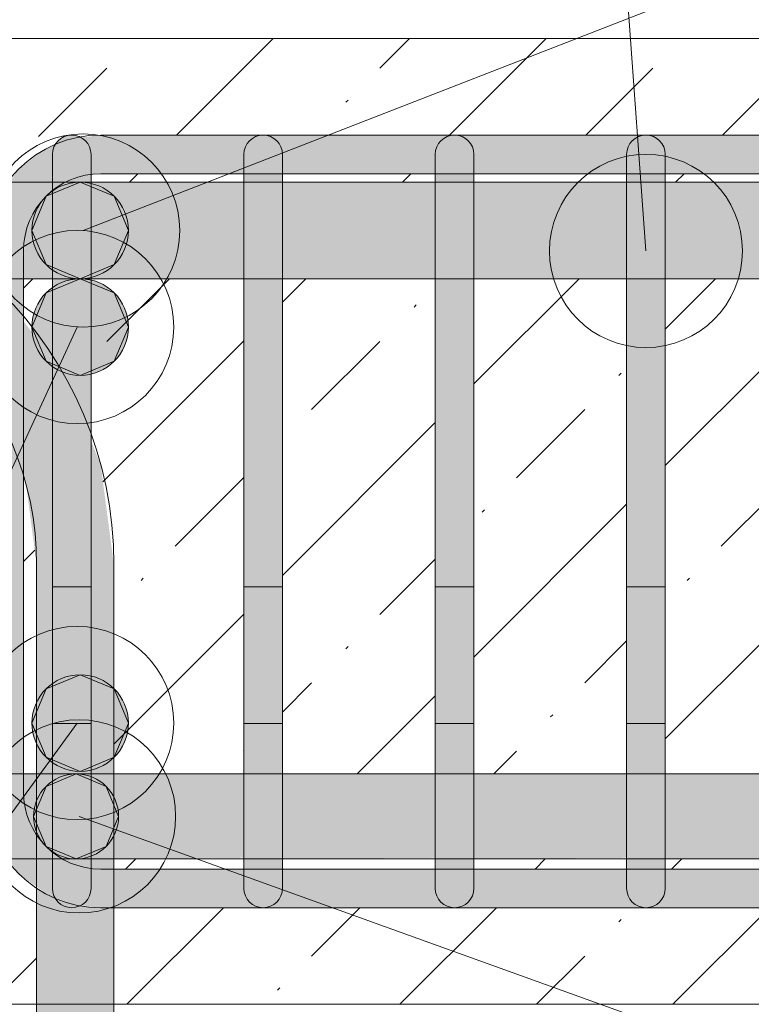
# Model space of a CAD drawing. Header units: millimetres. Extents: x -25607 to 9385, y 1894 to 10168.
# Tile 77 of 181: x -5868 to -5678, y 8670 to 8925. Entities that reach past the tile are written whole.
import ezdxf

# ---------------------------------------------------------------- set-up
doc = ezdxf.new("R2010")
doc.units = ezdxf.units.MM
for name, color, linetype, lineweight in [('S-BEAM', 12, 'Continuous', 9), ('S-COLS', 52, 'Continuous', 9), ('S-RBAR', 171, 'Continuous', 5), ('S-RBAR-IDEN', 171, 'Continuous', 5)]:
    doc.layers.add(name, color=color, linetype=linetype, lineweight=lineweight)

msp = doc.modelspace()

# ---------------------------------------------------------------- hatches: boundary and pattern name
at = {"layer": 'S-BEAM', "lineweight": 5}
h = msp.add_hatch(dxfattribs=at)
h.set_pattern_fill('FP_1', color=256, style=0, pattern_type=2)
h.set_pattern_definition([(45, (-15090.743, 5500.453), (-35.35534, 35.35534), []), (45, (-15055.39, 5500.453), (-17.67767, 53.033), [25, -12.5, 0.8382, -11.662])])
h.paths.add_polyline_path([(-5900, 8670), (-5863.45, 8670), (-5863.45, 8700.24), (-5868.08, 8703.79), (-5871.03, 8707.64), (-5898.93, 8707.64), (-5899.1, 8700), (-5900, 8700), (-5900, 8698.82), (-5899.1, 8698.71), (-5900, 8696.53), (-5900, 8680.26)])
h.paths.add_polyline_path([(-5843.45, 8670), (-5482.79, 8670), (-5482.79, 8695), (-5843.45, 8695), (-5843.45, 8680.26)])
h.paths.add_polyline_path([(-5451.56, 8670), (-5400, 8670), (-5400, 8920), (-5900, 8920), (-5900, 8893.03), (-5899.6, 8892.5), (-5899.1, 8891.29), (-5900, 8891.18), (-5900, 8890), (-5898.93, 8890), (-5898.93, 8882.8), (-5870.69, 8882.8), (-5868.08, 8886.21), (-5861.01, 8891.34), (-5858.69, 8892.5), (-5857.32, 8893.98), (-5856.69, 8894.4), (-5854.63, 8894.96), (-5854.36, 8895), (-5853.06, 8894.83), (-5851.44, 8894.4), (-5846.86, 8895), (-5455.57, 8894.83), (-5449.1, 8893.98), (-5441.86, 8890.98), (-5435.65, 8886.21), (-5433.03, 8882.8), (-5425, 8882.8), (-5425, 8857.8), (-5426.86, 8857.8), (-5426.86, 8729.64), (-5425, 8729.64), (-5425, 8707.64), (-5432.7, 8707.64), (-5435.65, 8703.79), (-5442.72, 8698.66), (-5449.1, 8696.02), (-5451.56, 8695.7), (-5451.56, 8680.26)])
h.paths.add_polyline_path([(-5502.36, 8705), (-5482.79, 8705), (-5482.79, 8707.64), (-5502.36, 8707.64), (-5502.36, 8707.32)])
h.paths.add_polyline_path([(-5677.04, 8705), (-5661.07, 8705), (-5661.07, 8707.64), (-5700.65, 8707.64), (-5700.65, 8705)])
h.paths.add_polyline_path([(-5638.46, 8705), (-5611.5, 8705), (-5611.5, 8707.64), (-5651.07, 8707.64), (-5651.07, 8705)])
h.paths.add_polyline_path([(-5750.22, 8705), (-5710.65, 8705), (-5710.65, 8707.64), (-5750.22, 8707.64), (-5750.22, 8707.32)])
h.paths.add_polyline_path([(-5601.5, 8705), (-5561.93, 8705), (-5561.93, 8707.64), (-5601.5, 8707.64), (-5601.5, 8707.32)])
h.paths.add_polyline_path([(-5831.36, 8705), (-5809.79, 8705), (-5809.79, 8707.64), (-5843.45, 8707.64), (-5843.45, 8705)])
h.paths.add_polyline_path([(-5760.22, 8705), (-5760.22, 8707.64), (-5799.79, 8707.64), (-5799.79, 8705), (-5792.78, 8705)])
h.paths.add_polyline_path([(-5513.43, 8705), (-5512.36, 8705), (-5512.36, 8707.64), (-5551.93, 8707.64), (-5551.93, 8705), (-5522.72, 8705)])
h.paths.add_polyline_path([(-5451.56, 8705.73), (-5446.97, 8707.64), (-5451.56, 8707.64)])
h.paths.add_polyline_path([(-5638.46, 8729.64), (-5611.5, 8729.88), (-5611.5, 8857.8), (-5651.07, 8857.8), (-5651.07, 8729.64)])
h.paths.add_polyline_path([(-5522.72, 8729.64), (-5512.36, 8729.88), (-5512.36, 8738.07), (-5513.43, 8739.14), (-5512.36, 8740.21), (-5512.36, 8857.8), (-5551.93, 8857.8), (-5551.93, 8729.64)])
h.paths.add_polyline_path([(-5489.78, 8729.64), (-5482.79, 8729.64), (-5482.79, 8857.8), (-5502.36, 8857.8), (-5502.36, 8742.22), (-5501.59, 8741.44)])
h.paths.add_polyline_path([(-5661.07, 8729.64), (-5661.07, 8857.8), (-5700.65, 8857.8), (-5700.65, 8729.64), (-5677.04, 8729.64)])
h.paths.add_polyline_path([(-5799.79, 8729.64), (-5760.22, 8729.88), (-5760.22, 8857.8), (-5799.79, 8857.8), (-5799.79, 8729.88)])
h.paths.add_polyline_path([(-5451.56, 8729.64), (-5437.47, 8729.64), (-5437.54, 8730.18), (-5439.54, 8735), (-5443.58, 8740), (-5451.56, 8747.98), (-5451.56, 8741.44)])
h.paths.add_polyline_path([(-5866.86, 8729.64), (-5863.45, 8729.64), (-5863.45, 8783.8), (-5866.18, 8804.51), (-5866.86, 8806.17), (-5866.86, 8741.44)])
h.paths.add_polyline_path([(-5831.36, 8729.64), (-5809.79, 8729.88), (-5809.79, 8857.8), (-5849.36, 8857.8), (-5849.36, 8815.72), (-5846.86, 8809.69), (-5843.45, 8783.8), (-5843.45, 8729.64)])
h.paths.add_polyline_path([(-5710.65, 8729.64), (-5710.65, 8857.8), (-5750.22, 8857.8), (-5750.22, 8729.64), (-5715.62, 8729.64)])
h.paths.add_polyline_path([(-5599.88, 8729.64), (-5561.93, 8729.88), (-5561.93, 8857.8), (-5601.5, 8857.8), (-5601.5, 8729.64)])
h.paths.add_polyline_path([(-5898.93, 8729.64), (-5876.86, 8729.88), (-5876.86, 8827.32), (-5886.88, 8840.37), (-5898.93, 8849.61), (-5898.93, 8729.88)])
h.paths.add_polyline_path([(-5436.86, 8747.43), (-5436.86, 8857.8), (-5452.79, 8857.8), (-5452.79, 8841.4), (-5452.15, 8825.93), (-5451.61, 8797.09), (-5451.56, 8762.12), (-5445.56, 8756.13)])
h.paths.add_polyline_path([(-5859.36, 8837.07), (-5859.36, 8857.8), (-5866.86, 8857.8), (-5866.86, 8846.86), (-5863.45, 8842.41)])
h.paths.add_polyline_path([(-5700.65, 8882.8), (-5661.07, 8882.8), (-5661.07, 8885), (-5700.65, 8885)])
h.paths.add_polyline_path([(-5750.22, 8882.8), (-5710.65, 8882.8), (-5710.65, 8885), (-5750.22, 8885)])
h.paths.add_polyline_path([(-5760.22, 8882.8), (-5760.22, 8885), (-5799.79, 8885), (-5799.79, 8882.8), (-5792.78, 8882.8)])
h.paths.add_polyline_path([(-5448.03, 8882.8), (-5452.79, 8884.46), (-5452.79, 8882.8), (-5449.1, 8882.8)])
h.paths.add_polyline_path([(-5651.07, 8882.8), (-5611.5, 8882.8), (-5611.5, 8885), (-5651.07, 8885)])
h.paths.add_polyline_path([(-5809.79, 8882.8), (-5809.79, 8885), (-5846.86, 8885), (-5849.36, 8884.67), (-5849.36, 8882.8), (-5831.36, 8882.8)])
h.paths.add_polyline_path([(-5601.5, 8882.8), (-5561.93, 8882.8), (-5561.93, 8885), (-5601.5, 8885)])
h.paths.add_polyline_path([(-5512.36, 8882.8), (-5512.36, 8885), (-5551.93, 8885), (-5551.93, 8882.8), (-5522.72, 8882.8)])
h.paths.add_polyline_path([(-5501.68, 8882.8), (-5501.68, 8883.8), (-5466.09, 8883.79), (-5462.79, 8883.01), (-5462.79, 8885), (-5502.36, 8885), (-5502.36, 8882.8)])
at = {"layer": 'S-RBAR'}
for color, points in [(7, [(-5876.86, 8865), (-5866.86, 8865), (-5866.18, 8870.18), (-5864.18, 8875), (-5861.01, 8879.14), (-5856.86, 8882.32), (-5852.04, 8884.32), (-5846.86, 8885), (-5846.86, 8895), (-5854.63, 8893.98), (-5861.86, 8890.98), (-5868.08, 8886.21), (-5873.2, 8879.14), (-5875.84, 8872.76)]), (7, [(-5858.79, 8892.25), (-5854.36, 8894.01), (-5852.02, 8894.4), (-5853.06, 8894.83), (-5854.63, 8894.96), (-5855.65, 8894.83), (-5857.32, 8893.98), (-5857.89, 8893.54), (-5858.69, 8892.5)]), (7, [(-5846.86, 8885), (-5456.86, 8885), (-5456.86, 8895), (-5846.86, 8895), (-5846.86, 8894.4)]), (7, [(-5849.36, 8865), (-5849.36, 8884.67), (-5852.04, 8884.32), (-5857.18, 8882.08), (-5859.36, 8880.41), (-5859.36, 8865)]), (7, [(-5799.79, 8865), (-5799.79, 8885), (-5809.79, 8885), (-5809.79, 8865)]), (7, [(-5750.22, 8865), (-5750.22, 8885), (-5760.22, 8885), (-5760.22, 8865), (-5754.2, 8865)]), (7, [(-5700.65, 8865), (-5700.65, 8885), (-5710.65, 8885), (-5710.65, 8865)]), (256, [(-5852.17, 8857.8), (-5843.33, 8861.46), (-5839.67, 8870.3), (-5843.33, 8879.14), (-5852.17, 8882.8), (-5861.01, 8879.14), (-5864.67, 8870.3), (-5861.01, 8861.46)]), (7, [(-5875.84, 8725), (-5866.86, 8725), (-5866.86, 8865), (-5876.86, 8865), (-5876.86, 8725)]), (7, [(-5849.36, 8725), (-5849.36, 8865), (-5859.36, 8865), (-5859.36, 8725)]), (7, [(-5799.79, 8725), (-5799.79, 8865), (-5809.79, 8865), (-5809.79, 8725)]), (7, [(-5750.22, 8725), (-5750.22, 8865), (-5760.22, 8865), (-5760.22, 8725), (-5754.2, 8725)]), (7, [(-5700.65, 8725), (-5700.65, 8865), (-5710.65, 8865), (-5710.65, 8725)]), (256, [(-5852.17, 8832.8), (-5843.33, 8836.46), (-5839.67, 8845.3), (-5843.33, 8854.14), (-5852.17, 8857.8), (-5861.01, 8854.14), (-5864.67, 8845.3), (-5861.01, 8836.46)]), (256, [(-5852.17, 8730.3), (-5843.33, 8733.96), (-5839.67, 8742.8), (-5843.33, 8751.64), (-5852.17, 8755.3), (-5861.01, 8751.64), (-5864.67, 8742.8), (-5861.01, 8733.96)]), (256, [(-5853.23, 8707.64), (-5845.45, 8710.86), (-5842.23, 8718.64), (-5845.45, 8726.41), (-5853.23, 8729.64), (-5861.01, 8726.41), (-5864.23, 8718.64), (-5860.98, 8710.85)]), (7, [(-5846.86, 8695), (-5846.86, 8705), (-5852.04, 8705.68), (-5856.86, 8707.68), (-5861.01, 8710.86), (-5864.18, 8715), (-5866.18, 8719.82), (-5866.86, 8725), (-5876.86, 8725), (-5875.84, 8717.24), (-5872.84, 8710), (-5868.08, 8703.79), (-5861.01, 8698.66), (-5854.63, 8696.02), (-5852.04, 8695.68)]), (7, [(-5849.36, 8705.33), (-5849.36, 8725), (-5859.36, 8725), (-5859.36, 8709.59), (-5856.86, 8707.68), (-5852.04, 8705.68)]), (7, [(-5809.79, 8705), (-5799.79, 8705), (-5799.79, 8725), (-5809.79, 8725), (-5809.79, 8707.92)]), (7, [(-5750.22, 8705), (-5750.22, 8725), (-5760.22, 8725), (-5760.22, 8705), (-5753.82, 8705)]), (7, [(-5710.65, 8705), (-5700.65, 8705), (-5700.65, 8725), (-5710.65, 8725), (-5710.65, 8707.92)]), (7, [(-5522.72, 8695), (-5456.86, 8695), (-5464.85, 8696.12), (-5471.86, 8699.02), (-5479.29, 8705), (-5846.86, 8705), (-5846.86, 8695), (-5561.3, 8695)]), (7, [(-5854.36, 8695), (-5852.04, 8695.59), (-5852.34, 8695.72), (-5855.65, 8696.45), (-5858.69, 8697.5), (-5857.32, 8696.02), (-5856.86, 8695.67), (-5854.63, 8695.04)])]:
    msp.add_hatch(color=color, dxfattribs=at).paths.add_polyline_path(points)
h = msp.add_hatch(color=7, dxfattribs=at)
h.paths.add_polyline_path([(-6973.06, 8857.8), (-6832.44, 8857.8), (-6832.44, 8882.8), (-6973.06, 8882.8), (-6973.06, 8863.81)])
h.paths.add_polyline_path([(-7015, 8857.8), (-6983.06, 8857.8), (-6983.06, 8882.8), (-7015, 8882.8), (-7015, 8863.81)])
h.paths.add_polyline_path([(-6822.44, 8857.8), (-6682.44, 8857.8), (-6682.44, 8882.8), (-6822.44, 8882.8), (-6822.44, 8863.81)])
h.paths.add_polyline_path([(-6672.44, 8857.8), (-6586.2, 8857.8), (-6586.2, 8882.8), (-6672.44, 8882.8), (-6672.44, 8863.81)])
h.paths.add_polyline_path([(-5445.56, 8857.8), (-5436.86, 8857.8), (-5436.86, 8865), (-5437.54, 8870.18), (-5439.54, 8875), (-5442.72, 8879.14), (-5446.86, 8882.32), (-5448.03, 8882.8), (-5452.79, 8882.8), (-5452.79, 8857.8)])
h.paths.add_polyline_path([(-6479.96, 8857.8), (-6393.72, 8857.8), (-6393.72, 8882.8), (-6479.96, 8882.8), (-6479.96, 8863.81)])
h.paths.add_polyline_path([(-6576.2, 8857.8), (-6489.96, 8857.8), (-6489.96, 8882.8), (-6576.2, 8882.8), (-6576.2, 8863.81)])
h.paths.add_polyline_path([(-5426.86, 8857.8), (-5425, 8857.8), (-5425, 8882.8), (-5433.03, 8882.8), (-5430.53, 8879.14), (-5427.89, 8872.76), (-5426.86, 8863.81)])
h.paths.add_polyline_path([(-5512.36, 8857.8), (-5512.36, 8882.8), (-5551.93, 8882.8), (-5551.93, 8857.8), (-5522.72, 8857.8)])
h.paths.add_polyline_path([(-5501.68, 8857.8), (-5482.79, 8857.8), (-5482.79, 8863.8), (-5501.68, 8863.81), (-5501.68, 8882.8), (-5502.36, 8882.8), (-5502.36, 8857.8)])
h.paths.add_polyline_path([(-5661.07, 8857.8), (-5661.07, 8882.8), (-5700.65, 8882.8), (-5700.65, 8857.8), (-5677.04, 8857.8)])
h.paths.add_polyline_path([(-5611.5, 8857.8), (-5611.5, 8882.8), (-5651.07, 8882.8), (-5651.07, 8857.8)])
h.paths.add_polyline_path([(-5561.93, 8857.8), (-5561.93, 8882.8), (-5601.5, 8882.8), (-5601.5, 8857.8)])
h.paths.add_polyline_path([(-6383.72, 8857.8), (-6297.48, 8857.8), (-6297.48, 8882.8), (-6383.72, 8882.8), (-6383.72, 8863.81)])
h.paths.add_polyline_path([(-6191.24, 8857.8), (-6105, 8857.8), (-6105, 8882.8), (-6191.24, 8882.8), (-6191.24, 8863.81)])
h.paths.add_polyline_path([(-6201.24, 8857.8), (-6201.24, 8882.8), (-6287.48, 8882.8), (-6287.48, 8857.8)])
h.paths.add_polyline_path([(-5998.07, 8857.8), (-5958.5, 8857.8), (-5958.5, 8882.8), (-5998.07, 8882.8), (-5998.07, 8863.81)])
h.paths.add_polyline_path([(-6047.64, 8857.8), (-6008.07, 8857.8), (-6008.07, 8882.8), (-6047.64, 8882.8), (-6047.64, 8863.81)])
h.paths.add_polyline_path([(-6095, 8857.8), (-6057.64, 8857.8), (-6057.64, 8882.8), (-6095, 8882.8), (-6095, 8863.81)])
h.paths.add_polyline_path([(-5948.5, 8857.8), (-5908.93, 8857.8), (-5908.93, 8882.8), (-5948.5, 8882.8), (-5948.5, 8863.81)])
h.paths.add_polyline_path([(-5849.36, 8857.8), (-5809.79, 8857.8), (-5809.79, 8882.8), (-5849.36, 8882.8), (-5849.36, 8863.81)])
h.paths.add_polyline_path([(-5866.86, 8857.8), (-5859.36, 8857.8), (-5859.36, 8880.41), (-5861.01, 8879.14), (-5864.18, 8875), (-5866.18, 8870.18), (-5866.86, 8863.81)])
h.paths.add_polyline_path([(-5876.86, 8857.8), (-5876.86, 8865), (-5875.84, 8872.76), (-5872.84, 8880), (-5870.69, 8882.8), (-5898.93, 8882.8), (-5898.93, 8857.8)])
h.paths.add_polyline_path([(-5760.22, 8857.8), (-5760.22, 8882.8), (-5799.79, 8882.8), (-5799.79, 8857.8)])
h.paths.add_polyline_path([(-5710.65, 8857.8), (-5710.65, 8882.8), (-5750.22, 8882.8), (-5750.22, 8857.8)])
h.paths.add_polyline_path([(-5462.79, 8873.8), (-5462.79, 8882.8), (-5468.61, 8882.8), (-5467.79, 8882.46), (-5465.72, 8880.87), (-5464.13, 8878.8), (-5463.13, 8876.39)])
h.paths.add_polyline_path([(-5462.79, 8873.8), (-5481.67, 8876.29), (-5481.67, 8873.8), (-5470.2, 8873.8)])
h.paths.add_polyline_path([(-5481.67, 8878.27), (-5481.45, 8878.8), (-5479.86, 8880.87), (-5477.79, 8882.8), (-5481.67, 8882.8), (-5481.67, 8878.8)])
h = msp.add_hatch(color=7, dxfattribs=at)
h.paths.add_polyline_path([(-5843.45, 8783.8), (-5846.86, 8809.69), (-5849.36, 8815.72), (-5849.36, 8783.8)])
h.paths.add_polyline_path([(-5859.36, 8783.8), (-5859.36, 8837.07), (-5866.86, 8846.86), (-5866.86, 8806.17), (-5866.18, 8804.51), (-5863.45, 8783.8)])
h.paths.add_polyline_path([(-5876.86, 8827.32), (-5877.03, 8857.8), (-5898.93, 8857.8), (-5898.93, 8849.61), (-5886.88, 8840.37)])
h.paths.add_polyline_path([(-5908.93, 8855.35), (-5908.93, 8857.8), (-5914.84, 8857.8)])
h.paths.add_polyline_path([(-5943.45, 8882.8), (-5935.85, 8882.8), (-5943.45, 8883.8)])
h = msp.add_hatch(color=256, dxfattribs=at)
edge = h.paths.add_edge_path()
edge.add_arc((-5852.17, 8870.3), 12.5, 0, 360)
h = msp.add_hatch(color=256, dxfattribs=at)
edge = h.paths.add_edge_path()
edge.add_arc((-5852.17, 8845.3), 12.5, 0, 360)
h = msp.add_hatch(color=7, dxfattribs=at)
h.paths.add_polyline_path([(-5843.45, 7883.8), (-5843.45, 7916), (-5846.95, 7916), (-5846.95, 7883.8)])
h.paths.add_polyline_path([(-5846.95, 7924), (-5843.45, 7924), (-5843.45, 8016), (-5846.95, 8016), (-5846.95, 7946.05)])
h.paths.add_polyline_path([(-5846.95, 8024), (-5843.45, 8024), (-5843.45, 8116), (-5846.95, 8116), (-5846.95, 8068.42)])
h.paths.add_polyline_path([(-5846.95, 8124), (-5843.45, 8124), (-5843.45, 8216), (-5846.95, 8216), (-5846.95, 8129.6)])
h.paths.add_polyline_path([(-5846.95, 8224), (-5843.45, 8224), (-5843.45, 8316), (-5846.95, 8316), (-5846.95, 8251.97)])
h.paths.add_polyline_path([(-5846.95, 8324), (-5843.45, 8324), (-5843.45, 8416), (-5846.95, 8416), (-5846.95, 8374.34)])
h.paths.add_polyline_path([(-5846.95, 8424), (-5843.45, 8424), (-5843.45, 8516), (-5846.95, 8516), (-5846.95, 8435.52)])
h.paths.add_polyline_path([(-5843.45, 8524), (-5843.45, 8616), (-5846.95, 8616), (-5846.95, 8524)])
h.paths.add_polyline_path([(-5843.45, 8624), (-5843.45, 8695), (-5848.16, 8695.17), (-5852.04, 8695.59), (-5853.06, 8695.17), (-5854.63, 8695.04), (-5855.65, 8695.17), (-5857.32, 8696.02), (-5857.89, 8696.46), (-5859.36, 8697.98), (-5861.86, 8699.02), (-5863.45, 8700.24), (-5863.45, 8660), (-5846.95, 8660), (-5846.95, 8624)])
h.paths.add_polyline_path([(-5846.86, 8705), (-5843.45, 8705), (-5843.45, 8707.64), (-5849.36, 8707.64), (-5849.36, 8705.33)])
h.paths.add_polyline_path([(-5843.45, 8729.64), (-5843.45, 8783.8), (-5849.36, 8783.8), (-5849.36, 8729.64)])
h.paths.add_polyline_path([(-5863.45, 8729.64), (-5859.36, 8729.64), (-5859.36, 8783.8), (-5863.45, 8783.8), (-5863.45, 8741.44)])
h = msp.add_hatch(color=256, dxfattribs=at)
edge = h.paths.add_edge_path()
edge.add_arc((-5852.17, 8742.8), 12.5, 0, 360)
h = msp.add_hatch(color=7, dxfattribs=at)
h.paths.add_polyline_path([(-8345.23, 8707.64), (-8305.97, 8707.92), (-8305.97, 8729.64), (-8345.23, 8729.64), (-8345.23, 8707.92)])
h.paths.add_polyline_path([(-6191.24, 8707.64), (-6105, 8707.92), (-6105, 8729.64), (-6191.24, 8729.64), (-6191.24, 8707.92)])
h.paths.add_polyline_path([(-7143.07, 8707.64), (-7133.69, 8707.92), (-7133.69, 8729.64), (-7273.69, 8729.64), (-7273.69, 8707.64), (-7220.23, 8707.64)])
h.paths.add_polyline_path([(-8355.23, 8707.64), (-8355.23, 8729.64), (-8365, 8729.64), (-8365, 8707.64)])
h.paths.add_polyline_path([(-7104.49, 8707.64), (-6983.06, 8707.92), (-6983.06, 8729.64), (-7123.69, 8729.64), (-7123.69, 8707.64)])
h.paths.add_polyline_path([(-6217.16, 8707.64), (-6201.24, 8707.92), (-6201.24, 8729.64), (-6287.48, 8729.64), (-6287.48, 8707.64), (-6255.73, 8707.64)])
h.paths.add_polyline_path([(-5849.36, 8707.64), (-5809.79, 8707.92), (-5809.79, 8729.64), (-5849.36, 8729.64), (-5849.36, 8707.68)])
h.paths.add_polyline_path([(-8295.97, 8707.64), (-8256.7, 8707.92), (-8256.7, 8729.64), (-8295.97, 8729.64), (-8295.97, 8707.92)])
h.paths.add_polyline_path([(-5875.84, 8707.64), (-5871.03, 8707.64), (-5873.19, 8710.85), (-5875.84, 8717.24), (-5876.86, 8725), (-5876.86, 8729.64), (-5898.93, 8729.64), (-5898.93, 8707.64)])
h.paths.add_polyline_path([(-8246.7, 8707.64), (-8207.44, 8707.92), (-8207.44, 8729.64), (-8246.7, 8729.64), (-8246.7, 8707.92)])
h.paths.add_polyline_path([(-6297.48, 8707.64), (-6297.48, 8729.64), (-6383.72, 8729.64), (-6383.72, 8707.64), (-6332.89, 8707.64)])
h.paths.add_polyline_path([(-5425, 8707.64), (-5425, 8729.64), (-5426.86, 8729.64), (-5426.86, 8725), (-5427.89, 8717.24), (-5430.88, 8710), (-5432.7, 8707.64), (-5427.89, 8707.64)])
h.paths.add_polyline_path([(-7283.69, 8707.64), (-7283.69, 8729.64), (-7369.93, 8729.64), (-7369.93, 8707.64), (-7297.39, 8707.64)])
h.paths.add_polyline_path([(-6393.72, 8707.64), (-6393.72, 8729.64), (-6479.96, 8729.64), (-6479.96, 8707.64), (-6410.05, 8707.64)])
h.paths.add_polyline_path([(-8197.44, 8707.64), (-8158.18, 8707.92), (-8158.18, 8729.64), (-8197.44, 8729.64), (-8197.44, 8707.92)])
h.paths.add_polyline_path([(-8148.18, 8707.64), (-8108.92, 8707.92), (-8108.92, 8729.64), (-8148.18, 8729.64), (-8148.18, 8707.92)])
h.paths.add_polyline_path([(-6973.06, 8707.64), (-6832.44, 8707.92), (-6832.44, 8729.64), (-6973.06, 8729.64), (-6973.06, 8707.92)])
h.paths.add_polyline_path([(-5947.1, 8707.64), (-5908.93, 8707.92), (-5908.93, 8729.64), (-5948.5, 8729.64), (-5948.5, 8707.64)])
h.paths.add_polyline_path([(-5451.69, 8707.64), (-5446.86, 8707.68), (-5442.72, 8710.86), (-5439.54, 8715), (-5437.54, 8719.82), (-5436.86, 8725), (-5437.54, 8729.64), (-5452.79, 8729.64), (-5452.79, 8707.64)])
h.paths.add_polyline_path([(-5462.79, 8707.64), (-5462.79, 8729.64), (-5489.78, 8729.64), (-5470.99, 8710.85), (-5466.76, 8707.64), (-5464.63, 8707.64)])
h.paths.add_polyline_path([(-5799.79, 8707.64), (-5760.22, 8707.92), (-5760.22, 8729.64), (-5799.79, 8729.64), (-5799.79, 8707.92)])
h.paths.add_polyline_path([(-5481.93, 8707.64), (-5502.36, 8728.07), (-5502.36, 8707.64), (-5484.14, 8707.64)])
h.paths.add_polyline_path([(-7379.93, 8707.64), (-7379.93, 8729.64), (-7466.17, 8729.64), (-7466.17, 8707.64), (-7413.13, 8707.64)])
h.paths.add_polyline_path([(-6095, 8707.64), (-6057.64, 8707.92), (-6057.64, 8729.64), (-6095, 8729.64), (-6095, 8707.92)])
h.paths.add_polyline_path([(-8098.92, 8707.64), (-8059.65, 8707.92), (-8059.65, 8729.64), (-8098.92, 8729.64), (-8098.92, 8707.92)])
h.paths.add_polyline_path([(-8049.65, 8707.64), (-8010.39, 8707.92), (-8010.39, 8729.64), (-8049.65, 8729.64), (-8049.65, 8707.92)])
h.paths.add_polyline_path([(-6489.96, 8707.64), (-6489.96, 8729.64), (-6576.2, 8729.64), (-6576.2, 8707.64), (-6525.79, 8707.64)])
h.paths.add_polyline_path([(-7476.17, 8707.64), (-7476.17, 8729.64), (-7562.41, 8729.64), (-7562.41, 8707.64), (-7490.28, 8707.64)])
h.paths.add_polyline_path([(-8000.39, 8707.64), (-7961.13, 8707.92), (-7961.13, 8729.64), (-8000.39, 8729.64), (-8000.39, 8707.92)])
h.paths.add_polyline_path([(-5513.43, 8707.64), (-5512.36, 8707.92), (-5512.36, 8729.64), (-5551.93, 8729.64), (-5551.93, 8707.64), (-5522.72, 8707.64)])
h.paths.add_polyline_path([(-6822.44, 8707.64), (-6682.44, 8707.92), (-6682.44, 8729.64), (-6822.44, 8729.64), (-6822.44, 8707.92)])
h.paths.add_polyline_path([(-6047.64, 8707.64), (-6008.07, 8707.92), (-6008.07, 8729.64), (-6047.64, 8729.64), (-6047.64, 8707.92)])
h.paths.add_polyline_path([(-5985.68, 8707.64), (-5958.5, 8707.92), (-5958.5, 8729.64), (-5998.07, 8729.64), (-5998.07, 8707.64)])
h.paths.add_polyline_path([(-5750.22, 8707.64), (-5710.65, 8707.92), (-5710.65, 8729.64), (-5750.22, 8729.64), (-5750.22, 8707.92)])
h.paths.add_polyline_path([(-7951.13, 8707.64), (-7861.13, 8707.92), (-7861.13, 8729.64), (-7951.13, 8729.64), (-7951.13, 8707.92)])
h.paths.add_polyline_path([(-5599.88, 8707.64), (-5561.93, 8707.92), (-5561.93, 8729.64), (-5601.5, 8729.64), (-5601.5, 8707.64)])
h.paths.add_polyline_path([(-6586.2, 8707.64), (-6586.2, 8729.64), (-6672.44, 8729.64), (-6672.44, 8707.64), (-6602.95, 8707.64)])
h.paths.add_polyline_path([(-7851.13, 8707.64), (-7764.89, 8707.92), (-7764.89, 8729.64), (-7851.13, 8729.64), (-7851.13, 8707.92)])
h.paths.add_polyline_path([(-5700.65, 8707.64), (-5661.07, 8707.92), (-5661.07, 8729.64), (-5700.65, 8729.64), (-5700.65, 8707.92)])
h.paths.add_polyline_path([(-5638.46, 8707.64), (-5611.5, 8707.92), (-5611.5, 8729.64), (-5651.07, 8729.64), (-5651.07, 8707.64)])
h.paths.add_polyline_path([(-7572.41, 8707.64), (-7572.41, 8729.64), (-7658.65, 8729.64), (-7658.65, 8707.64), (-7606.02, 8707.64)])
h.paths.add_polyline_path([(-7754.89, 8707.64), (-7668.65, 8707.92), (-7668.65, 8729.64), (-7754.89, 8729.64), (-7754.89, 8707.92)])
h.paths.add_polyline_path([(-5859.36, 8709.59), (-5859.36, 8729.64), (-5866.86, 8729.64), (-5866.86, 8725), (-5866.18, 8719.82), (-5864.18, 8715), (-5860.99, 8710.85), (-5859.89, 8710)])
h = msp.add_hatch(color=256, dxfattribs=at)
edge = h.paths.add_edge_path()
edge.add_arc((-5853.23, 8718.64), 11, 0, 360)

# ---------------------------------------------------------------- linework, layer by layer
at = {"layer": 'S-BEAM', "lineweight": 18}
for p, q in [((-5400, 8920), (-5900, 8920)), ((-5900, 8670), (-5400, 8670))]:
    msp.add_line(p, q, dxfattribs=at)
at = {"layer": 'S-BEAM'}
msp.add_line((-5900, 8670), (-5400, 8670), dxfattribs=at)
at = {"layer": 'S-COLS'}
msp.add_line((-5900, 8920), (-5400, 8920), dxfattribs=at)
at = {"layer": 'S-RBAR'}
for p, q in [((-5846.86, 8895), (-5456.86, 8895)), ((-5846.86, 8895), (-5456.86, 8895)), ((-5846.86, 8895), (-5456.86, 8895)), ((-5846.86, 8895), (-5456.86, 8895)), ((-5846.86, 8895), (-5456.86, 8895)), ((-5846.86, 8895), (-5456.86, 8895)), ((-5846.86, 8895), (-5456.86, 8895)), ((-5859.36, 8890), (-5859.36, 8865)), ((-5859.36, 8890), (-5859.36, 8865)), ((-5849.36, 8890), (-5849.36, 8865)), ((-5849.36, 8890), (-5849.36, 8865)), ((-5809.79, 8890), (-5809.79, 8865)), ((-5809.79, 8890), (-5809.79, 8865)), ((-5799.79, 8890), (-5799.79, 8865)), ((-5799.79, 8890), (-5799.79, 8865)), ((-5760.22, 8890), (-5760.22, 8865)), ((-5760.22, 8890), (-5760.22, 8865)), ((-5750.22, 8890), (-5750.22, 8865)), ((-5750.22, 8890), (-5750.22, 8865)), ((-5710.65, 8890), (-5710.65, 8865)), ((-5710.65, 8890), (-5710.65, 8865)), ((-5700.65, 8890), (-5700.65, 8865)), ((-5700.65, 8890), (-5700.65, 8865)), ((-5846.86, 8885), (-5456.86, 8885)), ((-5846.86, 8885), (-5456.86, 8885)), ((-5846.86, 8885), (-5456.86, 8885)), ((-5846.86, 8885), (-5456.86, 8885)), ((-5846.86, 8885), (-5456.86, 8885)), ((-5846.86, 8885), (-5456.86, 8885)), ((-5846.86, 8885), (-5456.86, 8885)), ((-7015, 8882.8), (-5425, 8882.8)), ((-7015, 8882.8), (-5425, 8882.8)), ((-7015, 8882.8), (-5425, 8882.8)), ((-5852.17, 8882.8), (-5861.01, 8879.14)), ((-5843.33, 8879.14), (-5852.17, 8882.8)), ((-5861.01, 8879.14), (-5864.67, 8870.3)), ((-5839.67, 8870.3), (-5843.33, 8879.14)), ((-5864.67, 8870.3), (-5861.01, 8861.46)), ((-5843.33, 8861.46), (-5839.67, 8870.3)), ((-5866.86, 8725), (-5866.86, 8865)), ((-5866.86, 8725), (-5866.86, 8865)), ((-5866.86, 8725), (-5866.86, 8865)), ((-5866.86, 8725), (-5866.86, 8865)), ((-5866.86, 8725), (-5866.86, 8865)), ((-5866.86, 8725), (-5866.86, 8865)), ((-5866.86, 8725), (-5866.86, 8865)), ((-5859.36, 8725), (-5859.36, 8865)), ((-5859.36, 8865), (-5859.36, 8725)), ((-5849.36, 8725), (-5849.36, 8865)), ((-5849.36, 8865), (-5849.36, 8725)), ((-5809.79, 8725), (-5809.79, 8865)), ((-5809.79, 8865), (-5809.79, 8725)), ((-5799.79, 8725), (-5799.79, 8865)), ((-5799.79, 8865), (-5799.79, 8725)), ((-5760.22, 8725), (-5760.22, 8865)), ((-5760.22, 8865), (-5760.22, 8725)), ((-5750.22, 8725), (-5750.22, 8865)), ((-5750.22, 8865), (-5750.22, 8725)), ((-5710.65, 8725), (-5710.65, 8865)), ((-5710.65, 8865), (-5710.65, 8725)), ((-5700.65, 8725), (-5700.65, 8865)), ((-5700.65, 8865), (-5700.65, 8725)), ((-5861.01, 8861.46), (-5852.17, 8857.8)), ((-5852.17, 8857.8), (-5843.33, 8861.46)), ((-7015, 8857.8), (-5425, 8857.8)), ((-7015, 8857.8), (-5425, 8857.8)), ((-7015, 8857.8), (-5425, 8857.8)), ((-5852.17, 8857.8), (-5861.01, 8854.14)), ((-5843.33, 8854.14), (-5852.17, 8857.8)), ((-5861.01, 8854.14), (-5864.67, 8845.3)), ((-5839.67, 8845.3), (-5843.33, 8854.14)), ((-5864.67, 8845.3), (-5861.01, 8836.46)), ((-5843.33, 8836.46), (-5839.67, 8845.3)), ((-5861.01, 8836.46), (-5852.17, 8832.8)), ((-5852.17, 8832.8), (-5843.33, 8836.46)), ((-5863.45, 7883.8), (-5863.45, 8783.8)), ((-5863.45, 7883.8), (-5863.45, 8783.8)), ((-5843.45, 7883.8), (-5843.45, 8783.8)), ((-5843.45, 7883.8), (-5843.45, 8783.8)), ((-5859.36, 8778.03), (-5859.36, 8742.68)), ((-5859.36, 8778.03), (-5849.36, 8778.03)), ((-5849.36, 8778.03), (-5849.36, 8742.68)), ((-5809.79, 8778.03), (-5809.79, 8742.68)), ((-5809.79, 8778.03), (-5799.79, 8778.03)), ((-5799.79, 8778.03), (-5799.79, 8742.68)), ((-5760.22, 8778.03), (-5760.22, 8742.68)), ((-5760.22, 8778.03), (-5750.22, 8778.03)), ((-5750.22, 8778.03), (-5750.22, 8742.68)), ((-5710.65, 8778.03), (-5710.65, 8742.68)), ((-5710.65, 8778.03), (-5700.65, 8778.03)), ((-5700.65, 8778.03), (-5700.65, 8742.68)), ((-5852.17, 8755.3), (-5861.01, 8751.64)), ((-5843.33, 8751.64), (-5852.17, 8755.3)), ((-5861.01, 8751.64), (-5864.67, 8742.8)), ((-5839.67, 8742.8), (-5843.33, 8751.64)), ((-5864.67, 8742.8), (-5861.01, 8733.96)), ((-5859.36, 8742.68), (-5859.36, 8700)), ((-5849.36, 8742.68), (-5859.36, 8742.68)), ((-5859.36, 8707.32), (-5859.36, 8742.68)), ((-5849.36, 8742.68), (-5849.36, 8700)), ((-5849.36, 8707.32), (-5849.36, 8742.68)), ((-5843.33, 8733.96), (-5839.67, 8742.8)), ((-5809.79, 8742.68), (-5809.79, 8700)), ((-5799.79, 8742.68), (-5809.79, 8742.68)), ((-5809.79, 8707.32), (-5809.79, 8742.68)), ((-5799.79, 8742.68), (-5799.79, 8700)), ((-5799.79, 8707.32), (-5799.79, 8742.68)), ((-5760.22, 8742.68), (-5760.22, 8700)), ((-5750.22, 8742.68), (-5760.22, 8742.68)), ((-5760.22, 8707.32), (-5760.22, 8742.68)), ((-5750.22, 8742.68), (-5750.22, 8700)), ((-5750.22, 8707.32), (-5750.22, 8742.68)), ((-5710.65, 8742.68), (-5710.65, 8700)), ((-5700.65, 8742.68), (-5710.65, 8742.68)), ((-5710.65, 8707.32), (-5710.65, 8742.68)), ((-5700.65, 8742.68), (-5700.65, 8700)), ((-5700.65, 8707.32), (-5700.65, 8742.68)), ((-5861.01, 8733.96), (-5852.17, 8730.3)), ((-5852.17, 8730.3), (-5843.33, 8733.96)), ((-8365, 8729.64), (-5425, 8729.64)), ((-8365, 8729.64), (-5425, 8729.64)), ((-8365, 8729.64), (-5425, 8729.64)), ((-5853.23, 8729.64), (-5861.01, 8726.41)), ((-5845.45, 8726.41), (-5853.23, 8729.64)), ((-5861.01, 8726.41), (-5864.23, 8718.64)), ((-5842.23, 8718.64), (-5845.45, 8726.41)), ((-5859.36, 8725), (-5859.36, 8700)), ((-5859.36, 8725), (-5859.36, 8700)), ((-5849.36, 8725), (-5849.36, 8700)), ((-5849.36, 8725), (-5849.36, 8707.32)), ((-5809.79, 8725), (-5809.79, 8700)), ((-5809.79, 8725), (-5809.79, 8700)), ((-5799.79, 8725), (-5799.79, 8700)), ((-5799.79, 8725), (-5799.79, 8707.32)), ((-5760.22, 8725), (-5760.22, 8700)), ((-5760.22, 8725), (-5760.22, 8700)), ((-5750.22, 8725), (-5750.22, 8700)), ((-5750.22, 8725), (-5750.22, 8707.32)), ((-5710.65, 8725), (-5710.65, 8700)), ((-5710.65, 8725), (-5710.65, 8700)), ((-5700.65, 8725), (-5700.65, 8700)), ((-5700.65, 8725), (-5700.65, 8707.32)), ((-5864.23, 8718.64), (-5860.98, 8710.85)), ((-5845.45, 8710.86), (-5842.23, 8718.64)), ((-5860.98, 8710.85), (-5853.23, 8707.64)), ((-5853.23, 8707.64), (-5845.45, 8710.86)), ((-8365, 8707.64), (-5425, 8707.64)), ((-8365, 8707.64), (-5425, 8707.64)), ((-8365, 8707.64), (-5425, 8707.64)), ((-5859.36, 8707.32), (-5859.36, 8700)), ((-5849.36, 8707.32), (-5849.36, 8700.85)), ((-5849.36, 8707.32), (-5849.36, 8700.85)), ((-5809.79, 8707.32), (-5809.79, 8700)), ((-5799.79, 8707.32), (-5799.79, 8700.85)), ((-5799.79, 8707.32), (-5799.79, 8700.85)), ((-5760.22, 8707.32), (-5760.22, 8700)), ((-5750.22, 8707.32), (-5750.22, 8700.85)), ((-5750.22, 8707.32), (-5750.22, 8700.85)), ((-5710.65, 8707.32), (-5710.65, 8700)), ((-5700.65, 8707.32), (-5700.65, 8700.85)), ((-5700.65, 8707.32), (-5700.65, 8700.85)), ((-5456.86, 8705), (-5846.86, 8705)), ((-5456.86, 8705), (-5846.86, 8705)), ((-5456.86, 8705), (-5846.86, 8705)), ((-5456.86, 8705), (-5846.86, 8705)), ((-5456.86, 8705), (-5846.86, 8705)), ((-5456.86, 8705), (-5846.86, 8705)), ((-5456.86, 8705), (-5846.86, 8705)), ((-5456.86, 8695), (-5846.86, 8695)), ((-5456.86, 8695), (-5846.86, 8695)), ((-5456.86, 8695), (-5846.86, 8695)), ((-5456.86, 8695), (-5846.86, 8695)), ((-5456.86, 8695), (-5846.86, 8695)), ((-5456.86, 8695), (-5846.86, 8695)), ((-5456.86, 8695), (-5846.86, 8695))]:
    msp.add_line(p, q, dxfattribs=at)
for centre, radius in [((-5852.17, 8870.3), 12.5), ((-5852.17, 8845.3), 12.5), ((-5852.17, 8742.8), 12.5), ((-5853.23, 8718.64), 11)]:
    msp.add_circle(centre, radius, dxfattribs=at)
for centre, radius, start, end in [((-5846.86, 8865), 30, 90, 180), ((-5846.86, 8865), 30, 90, 180), ((-5846.86, 8865), 30, 90, 180), ((-5846.86, 8865), 30, 90, 180), ((-5846.86, 8865), 30, 90, 180), ((-5846.86, 8865), 30, 90, 180), ((-5846.86, 8865), 30, 90, 180), ((-5854.36, 8890), 5, 0, 180), ((-5854.36, 8890), 5, 0, 180), ((-5804.79, 8890), 5, 0, 180), ((-5804.79, 8890), 5, 0, 180), ((-5755.22, 8890), 5, 0, 180), ((-5755.22, 8890), 5, 0, 180), ((-5705.65, 8890), 5, 0, 180), ((-5705.65, 8890), 5, 0, 180), ((-5846.86, 8865), 20, 90, 180), ((-5846.86, 8865), 20, 90, 180), ((-5846.86, 8865), 20, 90, 180), ((-5846.86, 8865), 20, 90, 180), ((-5846.86, 8865), 20, 90, 180), ((-5846.86, 8865), 20, 90, 180), ((-5846.86, 8865), 20, 90, 180), ((-5943.45, 8783.8), 100, 360, 90), ((-5943.45, 8783.8), 100, 360, 90), ((-5943.45, 8783.8), 80, 0, 90), ((-5943.45, 8783.8), 80, 0, 90), ((-5846.86, 8725), 30, 180, 270), ((-5846.86, 8725), 30, 180, 270), ((-5846.86, 8725), 30, 180, 270), ((-5846.86, 8725), 30, 180, 270), ((-5846.86, 8725), 30, 180, 270), ((-5846.86, 8725), 30, 180, 270), ((-5846.86, 8725), 30, 180, 270), ((-5846.86, 8725), 20, 180, 270), ((-5846.86, 8725), 20, 180, 270), ((-5846.86, 8725), 20, 180, 270), ((-5846.86, 8725), 20, 180, 270), ((-5846.86, 8725), 20, 180, 270), ((-5846.86, 8725), 20, 180, 270), ((-5846.86, 8725), 20, 180, 270), ((-5854.36, 8700), 5, 180, 0), ((-5854.36, 8700), 5, 180, 0), ((-5854.36, 8700), 5, 180, 0), ((-5804.79, 8700), 5, 180, 0), ((-5804.79, 8700), 5, 180, 0), ((-5804.79, 8700), 5, 180, 0), ((-5755.22, 8700), 5, 180, 0), ((-5755.22, 8700), 5, 180, 0), ((-5755.22, 8700), 5, 180, 0), ((-5705.65, 8700), 5, 180, 0), ((-5705.65, 8700), 5, 180, 0), ((-5705.65, 8700), 5, 180, 0)]:
    msp.add_arc(centre, radius, start, end, dxfattribs=at)
at = {"layer": 'S-RBAR-IDEN'}
for p, q in [((-5851.39, 8870.3), (-5392.83, 9048.67)), ((-5705.65, 8865), (-5718.43, 9039.05)), ((-5852.95, 8845.3), (-5981.96, 8566.9)), ((-5852.95, 8742.8), (-5981.96, 8566.9)), ((-5852.45, 8718.64), (-5353.16, 8538.97))]:
    msp.add_line(p, q, dxfattribs=at)
for centre in [(-5851.39, 8870.3), (-5705.65, 8865), (-5852.95, 8845.3), (-5852.95, 8742.8), (-5852.45, 8718.64)]:
    msp.add_circle(centre, 25, dxfattribs=at)

doc.saveas('drawing.dxf')
